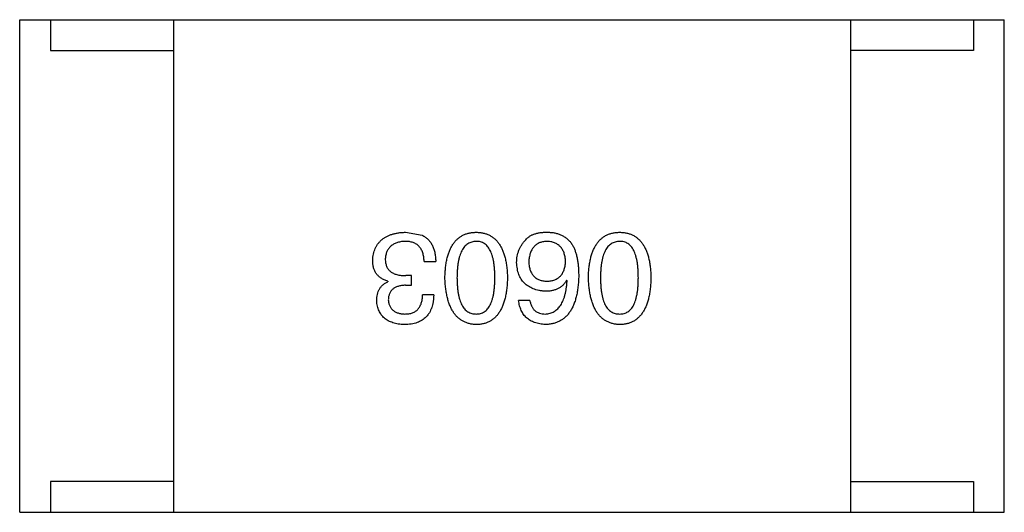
# Model space of a CAD drawing. Header units: millimetres. Extents: x 718 to 1157, y -195 to -52.
# Tile 32 of 156: x 1028.868 to 1030.468, y -106.58 to -105.78. Entities that reach past the tile are written whole.
import ezdxf

# ---------------------------------------------------------------- set-up
doc = ezdxf.new("R2010")
doc.units = ezdxf.units.MM
doc.header["$LTSCALE"] = 1.21
doc.header["$MEASUREMENT"] = 0
doc.layers.get('0').update_dxf_attribs({"linetype": 'CONTINUOUS'})

msp = doc.modelspace()

# ---------------------------------------------------------------- linework, layer by layer
at = {"color": 7, "linetype": 'Continuous'}
for p, q in [((1028.8676, -106.5803), (1028.8676, -105.7803)), ((1028.8676, -105.7803), (1030.4676, -105.7803)), ((1028.9176, -105.7803), (1028.9176, -105.8303)), ((1029.1176, -105.7803), (1029.1176, -106.5803)), ((1030.2176, -105.7803), (1030.2176, -106.5803)), ((1030.4176, -105.7803), (1030.4176, -105.8303)), ((1030.4676, -106.5803), (1030.4676, -105.7803)), ((1028.9176, -105.8303), (1029.1176, -105.8303)), ((1030.4176, -105.8303), (1030.2176, -105.8303)), ((1029.4944, -106.1255), (1029.5215, -106.1304)), ((1029.5248, -106.173), (1029.5436, -106.173)), ((1029.4658, -106.205), (1029.4658, -106.2058)), ((1029.5043, -106.196), (1029.4953, -106.196)), ((1029.5043, -106.2116), (1029.5043, -106.196)), ((1029.7571, -106.2042), (1029.7563, -106.2034)), ((1029.4944, -106.2116), (1029.5043, -106.2116)), ((1029.5404, -106.2271), (1029.5223, -106.2271)), ((1029.6965, -106.2362), (1029.6784, -106.2362)), ((1028.9176, -106.5303), (1028.9176, -106.5803)), ((1029.1176, -106.5303), (1028.9176, -106.5303)), ((1030.2176, -106.5303), (1030.4176, -106.5303)), ((1030.4176, -106.5303), (1030.4176, -106.5803)), ((1028.8676, -106.5803), (1030.4676, -106.5803))]:
    msp.add_line(p, q, dxfattribs=at)
for points, knots in [([(1029.4412, -106.1714), (1029.4413, -106.1696), (1029.4416, -106.1661), (1029.4425, -106.1611), (1029.4437, -106.1563), (1029.4453, -106.152), (1029.4473, -106.1479), (1029.4497, -106.1442), (1029.4525, -106.1408), (1029.4557, -106.1377), (1029.4592, -106.135), (1029.4632, -106.1326), (1029.4674, -106.1306), (1029.4721, -106.1289), (1029.4772, -106.1275), (1029.4826, -106.1265), (1029.4884, -106.1258), (1029.4924, -106.1256), (1029.4944, -106.1255)], [0, 0, 0, 0, 0.068236, 0.132937, 0.194125, 0.253174, 0.310181, 0.365986, 0.421096, 0.476216, 0.532352, 0.590232, 0.649824, 0.71274, 0.778406, 0.848058, 0.921922, 1, 1, 1, 1]), ([(1029.5586, -106.1993), (1029.5587, -106.1963), (1029.5589, -106.1906), (1029.5596, -106.1823), (1029.5607, -106.1746), (1029.5622, -106.1674), (1029.5641, -106.1608), (1029.5664, -106.1548), (1029.569, -106.1493), (1029.5719, -106.1444), (1029.5753, -106.14), (1029.5791, -106.1362), (1029.5832, -106.133), (1029.5877, -106.1303), (1029.5926, -106.1282), (1029.5979, -106.1267), (1029.6035, -106.1258), (1029.6074, -106.1256), (1029.6094, -106.1255)], [0, 0, 0, 0, 0.08769, 0.170218, 0.24749, 0.319818, 0.387758, 0.451391, 0.511445, 0.568185, 0.622681, 0.67526, 0.726746, 0.778428, 0.830764, 0.884397, 0.940866, 1, 1, 1, 1]), ([(1029.6094, -106.1255), (1029.6114, -106.1256), (1029.6153, -106.1258), (1029.6209, -106.1267), (1029.6261, -106.1282), (1029.631, -106.1303), (1029.6356, -106.133), (1029.6397, -106.1362), (1029.6435, -106.14), (1029.6468, -106.1444), (1029.6498, -106.1493), (1029.6524, -106.1548), (1029.6547, -106.1608), (1029.6565, -106.1674), (1029.658, -106.1746), (1029.6591, -106.1823), (1029.6599, -106.1906), (1029.6601, -106.1963), (1029.6602, -106.1993)], [0, 0, 0, 0, 0.059135, 0.115606, 0.169241, 0.221578, 0.273261, 0.324749, 0.377329, 0.431642, 0.488541, 0.548597, 0.612232, 0.680174, 0.752504, 0.829777, 0.912307, 1, 1, 1, 1]), ([(1029.6899, -106.1378), (1029.6908, -106.1367), (1029.6927, -106.1346), (1029.6962, -106.132), (1029.7001, -106.1298), (1029.7045, -106.1281), (1029.7094, -106.1267), (1029.7148, -106.1259), (1029.7206, -106.1254), (1029.7247, -106.1255), (1029.7268, -106.1255)], [0, 0, 0, 0, 0.105033, 0.21147, 0.321511, 0.438526, 0.563605, 0.698055, 0.843218, 1, 1, 1, 1]), ([(1029.7268, -106.1255), (1029.7288, -106.1256), (1029.7329, -106.1258), (1029.7387, -106.1269), (1029.7441, -106.1285), (1029.7491, -106.1307), (1029.7538, -106.1335), (1029.7581, -106.1368), (1029.762, -106.1407), (1029.7642, -106.1437), (1029.7653, -106.1452)], [0, 0, 0, 0, 0.137449, 0.267856, 0.393219, 0.514735, 0.63397, 0.753734, 0.874967, 1, 1, 1, 1]), ([(1029.7917, -106.1993), (1029.7918, -106.1963), (1029.792, -106.1906), (1029.7928, -106.1823), (1029.7939, -106.1746), (1029.7954, -106.1674), (1029.7973, -106.1608), (1029.7995, -106.1548), (1029.8021, -106.1493), (1029.8051, -106.1444), (1029.8085, -106.14), (1029.8122, -106.1362), (1029.8164, -106.133), (1029.8209, -106.1303), (1029.8258, -106.1282), (1029.831, -106.1267), (1029.8367, -106.1258), (1029.8405, -106.1256), (1029.8425, -106.1255)], [0, 0, 0, 0, 0.08769, 0.170218, 0.24749, 0.319818, 0.387758, 0.451391, 0.511445, 0.568185, 0.622681, 0.67526, 0.726746, 0.778428, 0.830764, 0.884397, 0.940866, 1, 1, 1, 1]), ([(1029.8425, -106.1255), (1029.8445, -106.1256), (1029.8484, -106.1258), (1029.854, -106.1267), (1029.8593, -106.1282), (1029.8642, -106.1303), (1029.8687, -106.133), (1029.8728, -106.1362), (1029.8766, -106.14), (1029.8799, -106.1444), (1029.883, -106.1493), (1029.8856, -106.1548), (1029.8878, -106.1608), (1029.8897, -106.1674), (1029.8912, -106.1746), (1029.8923, -106.1823), (1029.8931, -106.1906), (1029.8933, -106.1963), (1029.8934, -106.1993)], [0, 0, 0, 0, 0.059135, 0.115606, 0.169241, 0.221578, 0.273261, 0.324749, 0.377329, 0.431642, 0.488541, 0.548597, 0.612232, 0.680174, 0.752504, 0.829777, 0.912307, 1, 1, 1, 1]), ([(1029.4936, -106.1403), (1029.4924, -106.1403), (1029.49, -106.1405), (1029.4866, -106.141), (1029.4833, -106.1417), (1029.4803, -106.1426), (1029.4775, -106.1437), (1029.4749, -106.145), (1029.4726, -106.1465), (1029.4704, -106.1482), (1029.4686, -106.1501), (1029.4668, -106.1522), (1029.4654, -106.1545), (1029.4642, -106.157), (1029.4632, -106.1597), (1029.4625, -106.1626), (1029.4619, -106.1657), (1029.4617, -106.1679), (1029.4617, -106.1689)], [0, 0, 0, 0, 0.076694, 0.149502, 0.218019, 0.283183, 0.345589, 0.405199, 0.462852, 0.519478, 0.575313, 0.630559, 0.687006, 0.744638, 0.804006, 0.866059, 0.931486, 1, 1, 1, 1]), ([(1029.5248, -106.173), (1029.5247, -106.1717), (1029.5246, -106.1691), (1029.5242, -106.1654), (1029.5235, -106.162), (1029.5226, -106.1587), (1029.5215, -106.1558), (1029.5201, -106.1531), (1029.5185, -106.1506), (1029.5166, -106.1484), (1029.5145, -106.1465), (1029.5122, -106.1448), (1029.5097, -106.1434), (1029.5069, -106.1423), (1029.5039, -106.1413), (1029.5007, -106.1407), (1029.4972, -106.1403), (1029.4949, -106.1403), (1029.4936, -106.1403)], [0, 0, 0, 0, 0.07723, 0.149593, 0.217944, 0.282232, 0.34411, 0.402297, 0.458791, 0.513966, 0.568538, 0.623291, 0.679957, 0.737243, 0.798142, 0.86118, 0.928728, 1, 1, 1, 1]), ([(1029.5215, -106.1304), (1029.5224, -106.1308), (1029.5241, -106.1317), (1029.5265, -106.1332), (1029.5288, -106.1349), (1029.5309, -106.1367), (1029.5329, -106.1388), (1029.5347, -106.141), (1029.5363, -106.1434), (1029.5377, -106.146), (1029.539, -106.1488), (1029.5402, -106.1517), (1029.5411, -106.1548), (1029.542, -106.1581), (1029.5426, -106.1616), (1029.5432, -106.1653), (1029.5435, -106.1691), (1029.5436, -106.1717), (1029.5436, -106.173)], [0, 0, 0, 0, 0.056906, 0.113264, 0.168825, 0.223843, 0.279195, 0.335267, 0.392098, 0.450414, 0.51054, 0.572219, 0.636652, 0.703156, 0.773102, 0.845505, 0.921063, 1, 1, 1, 1]), ([(1029.6094, -106.1403), (1029.6081, -106.1403), (1029.6057, -106.1405), (1029.6021, -106.1413), (1029.5988, -106.1425), (1029.5957, -106.1442), (1029.5929, -106.1463), (1029.5903, -106.1489), (1029.588, -106.152), (1029.5859, -106.1555), (1029.5841, -106.1594), (1029.5825, -106.1638), (1029.5812, -106.1686), (1029.5801, -106.1739), (1029.5793, -106.1796), (1029.5787, -106.1858), (1029.5783, -106.1924), (1029.5783, -106.1969), (1029.5782, -106.1993)], [0, 0, 0, 0, 0.050879, 0.099377, 0.146973, 0.193618, 0.240619, 0.289461, 0.34047, 0.395283, 0.453059, 0.515633, 0.582666, 0.655287, 0.732971, 0.815933, 0.905166, 1, 1, 1, 1]), ([(1029.6397, -106.1993), (1029.6397, -106.1969), (1029.6397, -106.1923), (1029.6393, -106.1856), (1029.6387, -106.1794), (1029.6379, -106.1736), (1029.6368, -106.1683), (1029.6356, -106.1634), (1029.634, -106.159), (1029.6322, -106.1551), (1029.6302, -106.1516), (1029.628, -106.1485), (1029.6255, -106.146), (1029.6227, -106.1439), (1029.6197, -106.1422), (1029.6165, -106.1411), (1029.613, -106.1404), (1029.6106, -106.1403), (1029.6094, -106.1403)], [0, 0, 0, 0, 0.096457, 0.187288, 0.27178, 0.350132, 0.423455, 0.491343, 0.554037, 0.612253, 0.666313, 0.717038, 0.764921, 0.811214, 0.856775, 0.902988, 0.950234, 1, 1, 1, 1]), ([(1029.6751, -106.1747), (1029.6752, -106.1729), (1029.6753, -106.1695), (1029.676, -106.1644), (1029.6771, -106.1595), (1029.6787, -106.1548), (1029.6809, -106.1502), (1029.6834, -106.1459), (1029.6864, -106.1417), (1029.6887, -106.1391), (1029.6899, -106.1378)], [0, 0, 0, 0, 0.12904, 0.253809, 0.377066, 0.499122, 0.621469, 0.744665, 0.870607, 1, 1, 1, 1]), ([(1029.7235, -106.1403), (1029.7224, -106.1404), (1029.7203, -106.1405), (1029.7172, -106.1411), (1029.7143, -106.1419), (1029.7116, -106.1429), (1029.7091, -106.1442), (1029.7068, -106.1457), (1029.7047, -106.1475), (1029.7028, -106.1495), (1029.701, -106.1517), (1029.6996, -106.1542), (1029.6982, -106.1569), (1029.6972, -106.1598), (1029.6963, -106.163), (1029.6956, -106.1664), (1029.6951, -106.17), (1029.6949, -106.1726), (1029.6948, -106.1739)], [0, 0, 0, 0, 0.066682, 0.130303, 0.190802, 0.248749, 0.30534, 0.361219, 0.415721, 0.471765, 0.528279, 0.586428, 0.64659, 0.710143, 0.776461, 0.846692, 0.921137, 1, 1, 1, 1]), ([(1029.7546, -106.173), (1029.7546, -106.1717), (1029.7544, -106.1692), (1029.7538, -106.1656), (1029.7531, -106.1622), (1029.7522, -106.159), (1029.751, -106.1561), (1029.7495, -106.1535), (1029.748, -106.151), (1029.7461, -106.1489), (1029.744, -106.1469), (1029.7417, -106.1452), (1029.7392, -106.1437), (1029.7365, -106.1426), (1029.7336, -106.1416), (1029.7304, -106.1409), (1029.727, -106.1404), (1029.7247, -106.1403), (1029.7235, -106.1403)], [0, 0, 0, 0, 0.076467, 0.148148, 0.216496, 0.280559, 0.342274, 0.401168, 0.458322, 0.514073, 0.569257, 0.62465, 0.68124, 0.739113, 0.799947, 0.862804, 0.929597, 1, 1, 1, 1]), ([(1029.8425, -106.1403), (1029.8413, -106.1403), (1029.8388, -106.1405), (1029.8352, -106.1413), (1029.8319, -106.1425), (1029.8289, -106.1442), (1029.826, -106.1463), (1029.8235, -106.1489), (1029.8211, -106.152), (1029.8191, -106.1555), (1029.8172, -106.1594), (1029.8157, -106.1638), (1029.8143, -106.1686), (1029.8133, -106.1739), (1029.8124, -106.1796), (1029.8118, -106.1858), (1029.8115, -106.1924), (1029.8114, -106.1969), (1029.8114, -106.1993)], [0, 0, 0, 0, 0.050879, 0.099377, 0.146973, 0.193618, 0.240619, 0.289461, 0.34047, 0.395283, 0.453059, 0.515633, 0.582666, 0.655287, 0.732971, 0.815933, 0.905166, 1, 1, 1, 1]), ([(1029.8729, -106.1993), (1029.8728, -106.1969), (1029.8728, -106.1923), (1029.8724, -106.1856), (1029.8719, -106.1794), (1029.8711, -106.1736), (1029.87, -106.1683), (1029.8687, -106.1634), (1029.8672, -106.159), (1029.8654, -106.1551), (1029.8634, -106.1516), (1029.8611, -106.1485), (1029.8586, -106.146), (1029.8559, -106.1439), (1029.8529, -106.1422), (1029.8496, -106.1411), (1029.8462, -106.1404), (1029.8438, -106.1403), (1029.8425, -106.1403)], [0, 0, 0, 0, 0.096457, 0.187288, 0.27178, 0.350132, 0.423455, 0.491343, 0.554037, 0.612253, 0.666313, 0.717038, 0.764921, 0.811214, 0.856775, 0.902988, 0.950234, 1, 1, 1, 1]), ([(1029.7653, -106.1452), (1029.7662, -106.1467), (1029.7679, -106.15), (1029.7701, -106.1552), (1029.7719, -106.1609), (1029.7734, -106.167), (1029.7746, -106.1736), (1029.7754, -106.1807), (1029.7759, -106.1882), (1029.7759, -106.1933), (1029.776, -106.196)], [0, 0, 0, 0, 0.101889, 0.209155, 0.322694, 0.442863, 0.569758, 0.70479, 0.848502, 1, 1, 1, 1]), ([(1029.4658, -106.205), (1029.4648, -106.2047), (1029.4628, -106.2041), (1029.46, -106.2029), (1029.4574, -106.2016), (1029.455, -106.2002), (1029.4528, -106.1986), (1029.4508, -106.1969), (1029.4489, -106.195), (1029.4473, -106.193), (1029.4458, -106.1908), (1029.4446, -106.1884), (1029.4435, -106.186), (1029.4427, -106.1833), (1029.442, -106.1806), (1029.4415, -106.1776), (1029.4412, -106.1746), (1029.4412, -106.1725), (1029.4412, -106.1714)], [0, 0, 0, 0, 0.069445, 0.136039, 0.200011, 0.261745, 0.322328, 0.381403, 0.438864, 0.496655, 0.554398, 0.612391, 0.672266, 0.733005, 0.79604, 0.861293, 0.928785, 1, 1, 1, 1]), ([(1029.4617, -106.1689), (1029.4617, -106.17), (1029.4617, -106.1722), (1029.4621, -106.1752), (1029.4628, -106.1781), (1029.4637, -106.1808), (1029.4649, -106.1832), (1029.4664, -106.1855), (1029.4681, -106.1875), (1029.4701, -106.1893), (1029.4723, -106.1909), (1029.4748, -106.1923), (1029.4776, -106.1934), (1029.4806, -106.1943), (1029.4839, -106.1951), (1029.4875, -106.1956), (1029.4913, -106.196), (1029.4939, -106.196), (1029.4953, -106.196)], [0, 0, 0, 0, 0.066518, 0.129194, 0.188613, 0.245254, 0.300032, 0.353805, 0.407079, 0.461108, 0.516272, 0.574141, 0.634837, 0.699275, 0.767504, 0.840272, 0.917505, 1, 1, 1, 1]), ([(1029.7219, -106.2214), (1029.72, -106.2212), (1029.7165, -106.2209), (1029.7113, -106.22), (1029.7065, -106.2189), (1029.7021, -106.2173), (1029.698, -106.2155), (1029.6941, -106.2134), (1029.6907, -106.2109), (1029.6876, -106.2081), (1029.6848, -106.2051), (1029.6824, -106.2016), (1029.6803, -106.1979), (1029.6786, -106.1939), (1029.6772, -106.1895), (1029.6762, -106.1848), (1029.6754, -106.1799), (1029.6752, -106.1764), (1029.6751, -106.1747)], [0, 0, 0, 0, 0.074228, 0.144548, 0.211288, 0.274576, 0.335162, 0.393915, 0.450599, 0.506657, 0.562409, 0.618617, 0.676096, 0.735061, 0.79654, 0.860906, 0.928473, 1, 1, 1, 1]), ([(1029.6948, -106.1739), (1029.6949, -106.1751), (1029.6951, -106.1775), (1029.6956, -106.1809), (1029.6963, -106.1842), (1029.6972, -106.1872), (1029.6984, -106.1899), (1029.6997, -106.1925), (1029.7012, -106.1948), (1029.703, -106.1968), (1029.7049, -106.1987), (1029.7071, -106.2003), (1029.7095, -106.2017), (1029.712, -106.2028), (1029.7148, -106.2037), (1029.7178, -106.2044), (1029.721, -106.2049), (1029.7232, -106.205), (1029.7243, -106.205)], [0, 0, 0, 0, 0.076288, 0.14871, 0.216387, 0.281386, 0.342528, 0.402111, 0.4591, 0.514852, 0.569974, 0.625644, 0.682226, 0.740156, 0.800362, 0.863471, 0.930116, 1, 1, 1, 1]), ([(1029.7243, -106.205), (1029.7255, -106.205), (1029.7277, -106.2049), (1029.731, -106.2044), (1029.7341, -106.2037), (1029.737, -106.2028), (1029.7396, -106.2016), (1029.742, -106.2002), (1029.7443, -106.1985), (1029.7463, -106.1966), (1029.7481, -106.1945), (1029.7497, -106.1921), (1029.751, -106.1895), (1029.7522, -106.1867), (1029.7531, -106.1836), (1029.7539, -106.1803), (1029.7544, -106.1768), (1029.7546, -106.1743), (1029.7546, -106.173)], [0, 0, 0, 0, 0.070453, 0.136523, 0.199866, 0.260392, 0.318446, 0.374657, 0.430182, 0.485556, 0.541071, 0.598396, 0.657208, 0.718642, 0.783247, 0.851631, 0.923928, 1, 1, 1, 1]), ([(1029.4477, -106.237), (1029.4478, -106.2351), (1029.4479, -106.2316), (1029.4487, -106.2265), (1029.4501, -106.2219), (1029.4521, -106.2177), (1029.4547, -106.214), (1029.4578, -106.2107), (1029.4615, -106.208), (1029.4643, -106.2065), (1029.4658, -106.2058)], [0, 0, 0, 0, 0.143686, 0.277942, 0.40333, 0.521785, 0.638573, 0.755208, 0.874773, 1, 1, 1, 1]), ([(1029.6094, -106.2755), (1029.6074, -106.2754), (1029.6036, -106.2752), (1029.5981, -106.2741), (1029.5929, -106.2724), (1029.588, -106.2702), (1029.5836, -106.2675), (1029.5795, -106.2641), (1029.5757, -106.2601), (1029.5724, -106.2556), (1029.5694, -106.2505), (1029.5667, -106.2449), (1029.5644, -106.2387), (1029.5625, -106.2319), (1029.561, -106.2245), (1029.5598, -106.2166), (1029.559, -106.2081), (1029.5587, -106.2023), (1029.5586, -106.1993)], [0, 0, 0, 0, 0.057415, 0.112361, 0.16496, 0.216437, 0.267441, 0.318839, 0.371478, 0.426325, 0.483626, 0.544235, 0.608673, 0.677374, 0.750405, 0.828394, 0.911525, 1, 1, 1, 1]), ([(1029.5782, -106.1993), (1029.5783, -106.2017), (1029.5783, -106.2063), (1029.5787, -106.213), (1029.5793, -106.2192), (1029.5801, -106.225), (1029.5812, -106.2303), (1029.5825, -106.2351), (1029.5841, -106.2395), (1029.5859, -106.2435), (1029.588, -106.247), (1029.5903, -106.25), (1029.5929, -106.2526), (1029.5957, -106.2547), (1029.5988, -106.2563), (1029.6021, -106.2575), (1029.6057, -106.2581), (1029.6081, -106.2582), (1029.6094, -106.2583)], [0, 0, 0, 0, 0.095719, 0.185854, 0.269738, 0.347952, 0.420315, 0.487894, 0.550245, 0.608186, 0.662454, 0.713283, 0.761375, 0.808209, 0.854301, 0.901312, 0.949396, 1, 1, 1, 1]), ([(1029.6094, -106.2583), (1029.6106, -106.2582), (1029.613, -106.2581), (1029.6165, -106.2575), (1029.6197, -106.2563), (1029.6227, -106.2547), (1029.6255, -106.2526), (1029.628, -106.25), (1029.6302, -106.247), (1029.6322, -106.2435), (1029.634, -106.2395), (1029.6356, -106.2351), (1029.6368, -106.2303), (1029.6379, -106.225), (1029.6387, -106.2192), (1029.6393, -106.213), (1029.6397, -106.2063), (1029.6397, -106.2017), (1029.6397, -106.1993)], [0, 0, 0, 0, 0.049764, 0.097007, 0.143217, 0.188577, 0.235116, 0.282997, 0.333719, 0.387776, 0.445989, 0.508679, 0.576563, 0.649481, 0.728235, 0.812722, 0.903548, 1, 1, 1, 1]), ([(1029.6602, -106.1993), (1029.6601, -106.2023), (1029.6599, -106.2082), (1029.6591, -106.2168), (1029.658, -106.2248), (1029.6565, -106.2322), (1029.6547, -106.239), (1029.6524, -106.2452), (1029.6498, -106.2509), (1029.6468, -106.256), (1029.6435, -106.2605), (1029.6397, -106.2644), (1029.6356, -106.2678), (1029.631, -106.2706), (1029.6261, -106.2727), (1029.6209, -106.2743), (1029.6153, -106.2752), (1029.6114, -106.2754), (1029.6094, -106.2755)], [0, 0, 0, 0, 0.088823, 0.172287, 0.250296, 0.323438, 0.392244, 0.456221, 0.516635, 0.573871, 0.628, 0.680335, 0.731489, 0.782557, 0.834044, 0.886738, 0.942089, 1, 1, 1, 1]), ([(1029.776, -106.196), (1029.7759, -106.1991), (1029.7757, -106.2053), (1029.7748, -106.2141), (1029.7737, -106.2224), (1029.7721, -106.23), (1029.7701, -106.2371), (1029.7677, -106.2436), (1029.7649, -106.2495), (1029.7617, -106.2548), (1029.7582, -106.2595), (1029.7542, -106.2636), (1029.7498, -106.2671), (1029.7449, -106.27), (1029.7397, -106.2723), (1029.7341, -106.274), (1029.7281, -106.2751), (1029.724, -106.2754), (1029.7219, -106.2755)], [0, 0, 0, 0, 0.087517, 0.169686, 0.246944, 0.319347, 0.387088, 0.450961, 0.511075, 0.567974, 0.622351, 0.675039, 0.726853, 0.778688, 0.83093, 0.884738, 0.941043, 1, 1, 1, 1]), ([(1029.7563, -106.2034), (1029.7554, -106.2048), (1029.7537, -106.2076), (1029.7506, -106.2113), (1029.7469, -106.2145), (1029.7428, -106.217), (1029.7382, -106.219), (1029.7332, -106.2204), (1029.7277, -106.2213), (1029.7238, -106.2214), (1029.7219, -106.2214)], [0, 0, 0, 0, 0.122276, 0.239997, 0.35611, 0.473903, 0.59404, 0.720428, 0.855383, 1, 1, 1, 1]), ([(1029.7219, -106.2583), (1029.7232, -106.2582), (1029.7257, -106.258), (1029.7294, -106.2571), (1029.7329, -106.256), (1029.7361, -106.2543), (1029.7391, -106.2524), (1029.7419, -106.2499), (1029.7444, -106.2471), (1029.7468, -106.2439), (1029.7489, -106.2403), (1029.7507, -106.2363), (1029.7523, -106.2319), (1029.7538, -106.2272), (1029.7549, -106.222), (1029.7559, -106.2164), (1029.7567, -106.2104), (1029.757, -106.2063), (1029.7571, -106.2042)], [0, 0, 0, 0, 0.054741, 0.107075, 0.158339, 0.208382, 0.258772, 0.310045, 0.362765, 0.417822, 0.475982, 0.537466, 0.602901, 0.673037, 0.747247, 0.826291, 0.910782, 1, 1, 1, 1]), ([(1029.8425, -106.2755), (1029.8406, -106.2754), (1029.8367, -106.2752), (1029.8312, -106.2741), (1029.826, -106.2724), (1029.8212, -106.2702), (1029.8167, -106.2675), (1029.8126, -106.2641), (1029.8089, -106.2601), (1029.8055, -106.2556), (1029.8025, -106.2505), (1029.7999, -106.2449), (1029.7976, -106.2387), (1029.7957, -106.2319), (1029.7942, -106.2245), (1029.793, -106.2166), (1029.7921, -106.2081), (1029.7918, -106.2023), (1029.7917, -106.1993)], [0, 0, 0, 0, 0.057415, 0.112361, 0.16496, 0.216437, 0.267441, 0.318839, 0.371478, 0.426325, 0.483626, 0.544235, 0.608673, 0.677374, 0.750405, 0.828394, 0.911525, 1, 1, 1, 1]), ([(1029.8114, -106.1993), (1029.8114, -106.2017), (1029.8115, -106.2063), (1029.8118, -106.213), (1029.8124, -106.2192), (1029.8133, -106.225), (1029.8143, -106.2303), (1029.8157, -106.2351), (1029.8172, -106.2395), (1029.819, -106.2435), (1029.8212, -106.247), (1029.8234, -106.25), (1029.826, -106.2526), (1029.8288, -106.2547), (1029.8319, -106.2563), (1029.8353, -106.2575), (1029.8388, -106.2581), (1029.8413, -106.2582), (1029.8425, -106.2583)], [0, 0, 0, 0, 0.095719, 0.185854, 0.269738, 0.347952, 0.420315, 0.487894, 0.550245, 0.608186, 0.662454, 0.713283, 0.761375, 0.808209, 0.854301, 0.901312, 0.949396, 1, 1, 1, 1]), ([(1029.8425, -106.2583), (1029.8438, -106.2582), (1029.8462, -106.2581), (1029.8496, -106.2575), (1029.8529, -106.2563), (1029.8559, -106.2547), (1029.8586, -106.2526), (1029.8611, -106.25), (1029.8634, -106.247), (1029.8654, -106.2435), (1029.8672, -106.2395), (1029.8687, -106.2351), (1029.8699, -106.2303), (1029.8711, -106.225), (1029.8719, -106.2192), (1029.8724, -106.213), (1029.8728, -106.2063), (1029.8728, -106.2017), (1029.8729, -106.1993)], [0, 0, 0, 0, 0.049764, 0.097007, 0.143217, 0.188577, 0.235116, 0.282997, 0.333719, 0.387776, 0.445989, 0.508679, 0.576563, 0.649481, 0.728235, 0.812722, 0.903548, 1, 1, 1, 1]), ([(1029.8934, -106.1993), (1029.8933, -106.2023), (1029.8931, -106.2082), (1029.8923, -106.2168), (1029.8912, -106.2248), (1029.8897, -106.2322), (1029.8878, -106.239), (1029.8856, -106.2452), (1029.883, -106.2509), (1029.88, -106.256), (1029.8766, -106.2605), (1029.8728, -106.2644), (1029.8687, -106.2678), (1029.8642, -106.2706), (1029.8593, -106.2727), (1029.854, -106.2743), (1029.8484, -106.2752), (1029.8445, -106.2754), (1029.8425, -106.2755)], [0, 0, 0, 0, 0.088823, 0.172287, 0.250296, 0.323438, 0.392244, 0.456221, 0.516635, 0.573871, 0.628, 0.680335, 0.731489, 0.782557, 0.834044, 0.886738, 0.942089, 1, 1, 1, 1]), ([(1029.4944, -106.2116), (1029.4934, -106.2116), (1029.4912, -106.2117), (1029.4881, -106.2121), (1029.4853, -106.2126), (1029.4826, -106.2133), (1029.4801, -106.2142), (1029.4779, -106.2153), (1029.4758, -106.2165), (1029.4739, -106.2179), (1029.4723, -106.2195), (1029.4709, -106.2212), (1029.4696, -106.2232), (1029.4686, -106.2253), (1029.4677, -106.2275), (1029.4671, -106.23), (1029.4667, -106.2326), (1029.4666, -106.2344), (1029.4666, -106.2353)], [0, 0, 0, 0, 0.079415, 0.154091, 0.22508, 0.29186, 0.355026, 0.415127, 0.472418, 0.528511, 0.583551, 0.638361, 0.693547, 0.750023, 0.807857, 0.868401, 0.932259, 1, 1, 1, 1]), ([(1029.4928, -106.2755), (1029.4911, -106.2754), (1029.4877, -106.2753), (1029.4829, -106.2746), (1029.4783, -106.2737), (1029.4741, -106.2725), (1029.4701, -106.2711), (1029.4665, -106.2694), (1029.4632, -106.2674), (1029.4602, -106.2651), (1029.4575, -106.2626), (1029.4552, -106.2597), (1029.4531, -106.2566), (1029.4514, -106.2532), (1029.45, -106.2495), (1029.4489, -106.2456), (1029.4481, -106.2414), (1029.4479, -106.2385), (1029.4477, -106.237)], [0, 0, 0, 0, 0.077845, 0.151584, 0.221397, 0.287366, 0.350104, 0.410398, 0.467998, 0.524388, 0.579979, 0.635152, 0.690917, 0.747936, 0.806661, 0.867861, 0.932479, 1, 1, 1, 1]), ([(1029.4666, -106.2353), (1029.4667, -106.2362), (1029.4668, -106.238), (1029.4673, -106.2405), (1029.468, -106.2429), (1029.4688, -106.2451), (1029.4699, -106.2471), (1029.4711, -106.2489), (1029.4725, -106.2507), (1029.4741, -106.2522), (1029.4759, -106.2535), (1029.4779, -106.2547), (1029.4801, -106.2558), (1029.4824, -106.2566), (1029.485, -106.2573), (1029.4877, -106.2578), (1029.4906, -106.2582), (1029.4926, -106.2582), (1029.4936, -106.2583)], [0, 0, 0, 0, 0.067655, 0.132224, 0.194132, 0.253145, 0.309858, 0.366002, 0.421361, 0.47702, 0.532632, 0.590536, 0.65067, 0.713258, 0.779588, 0.848803, 0.921949, 1, 1, 1, 1]), ([(1029.5404, -106.2271), (1029.5403, -106.2291), (1029.5402, -106.2328), (1029.5395, -106.2382), (1029.5385, -106.2433), (1029.5372, -106.2479), (1029.5354, -106.2523), (1029.5334, -106.2562), (1029.5309, -106.2598), (1029.5281, -106.2631), (1029.525, -106.2659), (1029.5214, -106.2684), (1029.5175, -106.2705), (1029.5133, -106.2723), (1029.5087, -106.2737), (1029.5037, -106.2746), (1029.4984, -106.2753), (1029.4947, -106.2754), (1029.4928, -106.2755)], [0, 0, 0, 0, 0.074804, 0.144899, 0.211458, 0.274554, 0.334363, 0.392059, 0.448123, 0.503024, 0.558154, 0.613471, 0.670844, 0.729926, 0.792003, 0.857405, 0.926768, 1, 1, 1, 1]), ([(1029.4936, -106.2583), (1029.4948, -106.2583), (1029.4969, -106.2582), (1029.5001, -106.2579), (1029.5031, -106.2573), (1029.5059, -106.2564), (1029.5084, -106.2553), (1029.5107, -106.254), (1029.5129, -106.2524), (1029.5148, -106.2505), (1029.5165, -106.2484), (1029.5179, -106.2461), (1029.5192, -106.2435), (1029.5203, -106.2407), (1029.5211, -106.2377), (1029.5217, -106.2344), (1029.5222, -106.2308), (1029.5223, -106.2284), (1029.5223, -106.2271)], [0, 0, 0, 0, 0.069877, 0.136363, 0.198671, 0.257968, 0.315462, 0.370709, 0.425568, 0.479847, 0.535753, 0.592303, 0.651386, 0.713311, 0.778642, 0.84836, 0.921866, 1, 1, 1, 1]), ([(1029.7219, -106.2755), (1029.7203, -106.2754), (1029.7172, -106.2751), (1029.7126, -106.2744), (1029.7084, -106.2735), (1029.7044, -106.2722), (1029.7007, -106.2707), (1029.6973, -106.2689), (1029.6942, -106.2668), (1029.6913, -106.2645), (1029.6887, -106.2619), (1029.6864, -106.259), (1029.6844, -106.2559), (1029.6826, -106.2524), (1029.6811, -106.2488), (1029.6799, -106.2448), (1029.679, -106.2406), (1029.6786, -106.2377), (1029.6784, -106.2362)], [0, 0, 0, 0, 0.073784, 0.144317, 0.211047, 0.274818, 0.336501, 0.395724, 0.453465, 0.510016, 0.566585, 0.622844, 0.680328, 0.739335, 0.800408, 0.863904, 0.93053, 1, 1, 1, 1]), ([(1029.6965, -106.2362), (1029.6968, -106.2379), (1029.6976, -106.2412), (1029.6994, -106.2458), (1029.7018, -106.2497), (1029.7047, -106.2529), (1029.7083, -106.2553), (1029.7123, -106.257), (1029.7169, -106.2581), (1029.7202, -106.2582), (1029.7219, -106.2583)], [0, 0, 0, 0, 0.1439, 0.274233, 0.394478, 0.509388, 0.621911, 0.738504, 0.863414, 1, 1, 1, 1])]:
    msp.add_open_spline(points, degree=3, knots=knots, dxfattribs=at)

doc.saveas('drawing.dxf')
